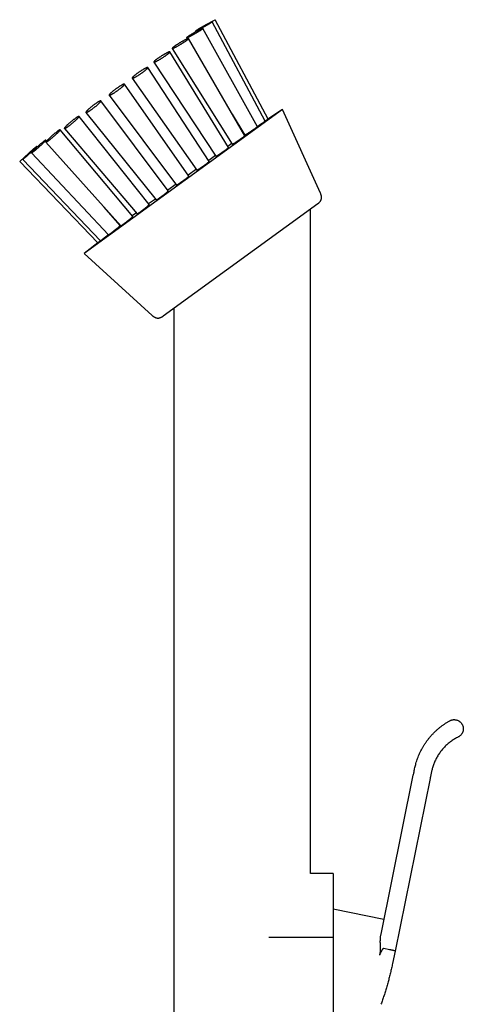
# Model space of a CAD drawing. Header units: millimetres. Extents: x 8 to 974, y 12 to 913.
# Tile 11 of 30: x 283 to 361, y 740 to 913. Entities that reach past the tile are written whole.
import ezdxf

# ---------------------------------------------------------------- set-up
doc = ezdxf.new("R2010")
doc.units = ezdxf.units.MM

msp = doc.modelspace()

# ---------------------------------------------------------------- linework, layer by layer
at = {"color": 7, "linetype": 'Continuous', "lineweight": 30}
for p, q in [((314.75, 911.59), (316.2, 912.4)), ((316.2, 912.4), (317.66, 913.21)), ((326.46, 895.42), (317.12, 912.82)), ((326.94, 895.77), (317.66, 913.21)), ((314.21, 911.2), (314.27, 911.09)), ((314.75, 911.59), (314.77, 911.56)), ((325.07, 894.42), (315.53, 911.69)), ((312.64, 910.03), (312.76, 909.84)), ((322.87, 892.83), (313, 909.9)), ((319.99, 890.76), (309.71, 907.55)), ((310.15, 908.18), (320.67, 891.36)), ((306.89, 905.76), (317.81, 889.26)), ((316.64, 888.34), (305.87, 904.83)), ((303.11, 902.95), (314.48, 886.82)), ((313.04, 885.75), (301.74, 901.9)), ((309.45, 883.16), (297.62, 898.97)), ((299.05, 899.94), (310.91, 884.2)), ((329.5, 897.44), (294.71, 872.16)), ((294.99, 896.92), (307.33, 881.58)), ((329.5, 897.44), (326.93, 895.77)), ((336.16, 882.74), (329.5, 897.44)), ((306.1, 880.75), (293.78, 896.24)), ((320.67, 896.64), (322.87, 892.96)), ((303.22, 878.68), (290.48, 893.89)), ((291.21, 894.11), (304, 879.14)), ((288.09, 891.92), (287.94, 892.09)), ((287.96, 891.7), (301.14, 877.05)), ((322.79, 893.06), (322.75, 893.03)), ((322.8, 893.07), (322.79, 893.06)), ((283.37, 888.3), (285.81, 890.57)), ((285.47, 889.85), (298.95, 875.44)), ((285.84, 890.54), (285.81, 890.57)), ((286.44, 890.86), (286.35, 890.96)), ((320.6, 891.47), (319.88, 890.95)), ((283.37, 888.3), (297.09, 874.08)), ((283.9, 888.69), (297.56, 874.43)), ((317.73, 889.39), (316.53, 888.51)), ((314.39, 886.96), (312.94, 885.91)), ((310.8, 884.35), (309.35, 883.3)), ((307.21, 881.74), (306, 880.87)), ((301.02, 877.09), (298.2, 880.32)), ((335.67, 880.91), (308.52, 861.19)), ((334.39, 763.4), (334.39, 879.98)), ((303.86, 879.31), (303.13, 878.78)), ((300.95, 877.19), (300.93, 877.18)), ((300.99, 877.22), (300.95, 877.19)), ((297.09, 874.08), (294.71, 872.16)), ((294.71, 872.16), (306.63, 861.29)), ((310.39, 862.54), (310.39, 676.1)), ((346.77, 752.72), (352.44, 780.64)), ((355.38, 780.04), (349.23, 749.77)), ((338.39, 763.4), (334.39, 763.4)), ((338.39, 763.4), (338.39, 752.12)), ((347.29, 755.3), (338.39, 757.11)), ((347.29, 755.3), (338.39, 757.11)), ((338.39, 752.12), (327.09, 752.12)), ((338.39, 752.12), (338.39, 716.64)), ((348.25, 750.01), (347.27, 750.2)), ((349.23, 749.77), (348.78, 747.58))]:
    msp.add_line(p, q, dxfattribs=at)
at = {"color": 7, "linetype": 'Continuous', "lineweight": 30, "flags": 128}
for points in [[(315.32, 911.76), (315.39, 911.8), (315.47, 911.84), (315.55, 911.88), (315.62, 911.93), (315.7, 911.97), (315.78, 912.02), (315.86, 912.06), (315.94, 912.1), (316.01, 912.15), (316.09, 912.19), (316.16, 912.23), (316.23, 912.27), (316.3, 912.31), (316.37, 912.35), (316.44, 912.39), (316.51, 912.43), (316.57, 912.47), (316.63, 912.5), (316.69, 912.54), (316.74, 912.57), (316.79, 912.6), (316.84, 912.63), (316.88, 912.66), (316.92, 912.68), (316.96, 912.71), (316.99, 912.73), (317.02, 912.75), (317.05, 912.77), (317.07, 912.78), (317.09, 912.79), (317.1, 912.81), (317.11, 912.81), (317.12, 912.82), (317.12, 912.82), (317.12, 912.83), (317.11, 912.82), (317.1, 912.82), (317.08, 912.82), (317.06, 912.81), (317.04, 912.8), (317.01, 912.79), (316.98, 912.77), (316.94, 912.75), (316.9, 912.73), (316.86, 912.71), (316.82, 912.69), (316.77, 912.67), (316.71, 912.64), (316.66, 912.61), (316.6, 912.58), (316.54, 912.55), (316.48, 912.51), (316.41, 912.48), (316.34, 912.44), (316.27, 912.4), (316.2, 912.37), (316.13, 912.33), (316.05, 912.28), (315.98, 912.24), (315.9, 912.2), (315.82, 912.16), (315.74, 912.11), (315.67, 912.07), (315.59, 912.03), (315.51, 911.98), (315.43, 911.94), (315.36, 911.9), (315.28, 911.85), (315.2, 911.81), (315.13, 911.77), (315.06, 911.73), (314.99, 911.69), (314.92, 911.65), (314.85, 911.61), (314.79, 911.57), (314.73, 911.53), (314.67, 911.5), (314.62, 911.47), (314.56, 911.43), (314.51, 911.4), (314.47, 911.38), (314.43, 911.35), (314.39, 911.32), (314.35, 911.3), (314.32, 911.28), (314.29, 911.26), (314.27, 911.25), (314.25, 911.23), (314.23, 911.22), (314.22, 911.21), (314.21, 911.2), (314.21, 911.2), (314.21, 911.2), (314.22, 911.2), (314.23, 911.2), (314.24, 911.2), (314.26, 911.21), (314.28, 911.22), (314.3, 911.23), (314.33, 911.24), (314.37, 911.26), (314.4, 911.28), (314.44, 911.3), (314.49, 911.32), (314.54, 911.34), (314.59, 911.37), (314.64, 911.4), (314.7, 911.43), (314.76, 911.46), (314.82, 911.49), (314.89, 911.52), (314.95, 911.56), (315.02, 911.6), (315.09, 911.64), (315.17, 911.68), (315.24, 911.72), (315.32, 911.76)], [(313.41, 910.37), (313.48, 910.41), (313.55, 910.45), (313.62, 910.49), (313.7, 910.53), (313.77, 910.57), (313.85, 910.61), (313.93, 910.66), (314, 910.7), (314.08, 910.74), (314.16, 910.79), (314.24, 910.83), (314.31, 910.88), (314.39, 910.92), (314.47, 910.97), (314.54, 911.01), (314.61, 911.06), (314.68, 911.1), (314.75, 911.14), (314.82, 911.18), (314.89, 911.23), (314.95, 911.27), (315.01, 911.3), (315.07, 911.34), (315.13, 911.38), (315.18, 911.41), (315.23, 911.45), (315.27, 911.48), (315.32, 911.51), (315.35, 911.53), (315.39, 911.56), (315.42, 911.58), (315.45, 911.61), (315.47, 911.62), (315.49, 911.64), (315.51, 911.66), (315.52, 911.67), (315.53, 911.68), (315.53, 911.69), (315.53, 911.69), (315.52, 911.7), (315.51, 911.7), (315.5, 911.7), (315.48, 911.69), (315.46, 911.69), (315.44, 911.68), (315.41, 911.67), (315.37, 911.65), (315.34, 911.64), (315.3, 911.62), (315.25, 911.6), (315.21, 911.58), (315.16, 911.55), (315.1, 911.53), (315.05, 911.5), (314.99, 911.47), (314.92, 911.44), (314.86, 911.41), (314.79, 911.37), (314.72, 911.33), (314.65, 911.3), (314.58, 911.26), (314.51, 911.22), (314.43, 911.18), (314.36, 911.13), (314.28, 911.09), (314.2, 911.05), (314.13, 911), (314.05, 910.96), (313.97, 910.91), (313.89, 910.87), (313.82, 910.82), (313.74, 910.78), (313.67, 910.74), (313.59, 910.69), (313.52, 910.65), (313.45, 910.6), (313.38, 910.56), (313.32, 910.52), (313.25, 910.48), (313.19, 910.44), (313.13, 910.4), (313.07, 910.37), (313.02, 910.33), (312.97, 910.3), (312.92, 910.26), (312.88, 910.23), (312.83, 910.21), (312.8, 910.18), (312.76, 910.15), (312.73, 910.13), (312.71, 910.11), (312.69, 910.09), (312.67, 910.08), (312.66, 910.06), (312.65, 910.05), (312.64, 910.04), (312.64, 910.03), (312.64, 910.03), (312.65, 910.03), (312.66, 910.03), (312.68, 910.03), (312.7, 910.03), (312.72, 910.04), (312.75, 910.05), (312.78, 910.06), (312.81, 910.08), (312.85, 910.1), (312.89, 910.11), (312.94, 910.14), (312.99, 910.16), (313.04, 910.18), (313.1, 910.21), (313.15, 910.24), (313.21, 910.27), (313.28, 910.3), (313.34, 910.34), (313.41, 910.37)], [(310.62, 908.35), (310.68, 908.37), (310.74, 908.41), (310.8, 908.44), (310.87, 908.47), (310.94, 908.51), (311.01, 908.55), (311.08, 908.59), (311.15, 908.63), (311.22, 908.67), (311.3, 908.71), (311.37, 908.75), (311.45, 908.8), (311.53, 908.84), (311.6, 908.89), (311.68, 908.94), (311.76, 908.98), (311.83, 909.03), (311.91, 909.07), (311.98, 909.12), (312.06, 909.17), (312.13, 909.21), (312.2, 909.26), (312.27, 909.3), (312.33, 909.35), (312.4, 909.39), (312.46, 909.43), (312.52, 909.47), (312.57, 909.51), (312.63, 909.55), (312.68, 909.59), (312.72, 909.62), (312.77, 909.66), (312.81, 909.69), (312.84, 909.72), (312.88, 909.75), (312.91, 909.77), (312.93, 909.8), (312.95, 909.82), (312.97, 909.84), (312.99, 909.85), (313, 909.87), (313, 909.88), (313, 909.89), (313, 909.9), (312.99, 909.9), (312.98, 909.91), (312.97, 909.91), (312.95, 909.9), (312.93, 909.9), (312.9, 909.89), (312.87, 909.88), (312.83, 909.87), (312.8, 909.85), (312.75, 909.84), (312.71, 909.82), (312.66, 909.79), (312.61, 909.77), (312.55, 909.74), (312.5, 909.72), (312.44, 909.69), (312.38, 909.65), (312.31, 909.62), (312.24, 909.59), (312.18, 909.55), (312.1, 909.51), (312.03, 909.47), (311.96, 909.43), (311.88, 909.39), (311.81, 909.34), (311.73, 909.3), (311.66, 909.25), (311.58, 909.21), (311.5, 909.16), (311.43, 909.12), (311.35, 909.07), (311.28, 909.02), (311.2, 908.98), (311.13, 908.93), (311.05, 908.88), (310.98, 908.84), (310.91, 908.79), (310.85, 908.75), (310.78, 908.71), (310.72, 908.66), (310.66, 908.62), (310.6, 908.58), (310.55, 908.54), (310.49, 908.51), (310.45, 908.47), (310.4, 908.43), (310.36, 908.4), (310.32, 908.37), (310.28, 908.34), (310.25, 908.32), (310.23, 908.29), (310.2, 908.27), (310.18, 908.25), (310.17, 908.23), (310.15, 908.21), (310.15, 908.2), (310.14, 908.19), (310.14, 908.18), (310.15, 908.17), (310.16, 908.17), (310.17, 908.17), (310.19, 908.17), (310.21, 908.17), (310.23, 908.18), (310.26, 908.19), (310.3, 908.2), (310.33, 908.22), (310.37, 908.23), (310.41, 908.25), (310.46, 908.27), (310.51, 908.29), (310.56, 908.32), (310.62, 908.35)], [(307.13, 905.81), (307.18, 905.83), (307.22, 905.85), (307.27, 905.87), (307.33, 905.9), (307.38, 905.93), (307.44, 905.96), (307.5, 905.99), (307.57, 906.02), (307.63, 906.06), (307.7, 906.1), (307.77, 906.13), (307.84, 906.17), (307.91, 906.22), (307.99, 906.26), (308.06, 906.3), (308.13, 906.35), (308.21, 906.4), (308.29, 906.44), (308.36, 906.49), (308.44, 906.54), (308.51, 906.59), (308.59, 906.64), (308.66, 906.68), (308.73, 906.73), (308.8, 906.78), (308.87, 906.83), (308.94, 906.88), (309.01, 906.92), (309.07, 906.97), (309.13, 907.02), (309.19, 907.06), (309.25, 907.1), (309.31, 907.14), (309.36, 907.18), (309.41, 907.22), (309.45, 907.26), (309.49, 907.3), (309.53, 907.33), (309.57, 907.36), (309.6, 907.39), (309.62, 907.42), (309.65, 907.45), (309.67, 907.47), (309.68, 907.49), (309.7, 907.51), (309.7, 907.52), (309.71, 907.54), (309.71, 907.55), (309.7, 907.56), (309.7, 907.56), (309.68, 907.57), (309.67, 907.57), (309.65, 907.56), (309.62, 907.56), (309.59, 907.55), (309.56, 907.54), (309.53, 907.53), (309.49, 907.52), (309.45, 907.5), (309.4, 907.48), (309.35, 907.46), (309.3, 907.43), (309.24, 907.41), (309.19, 907.38), (309.13, 907.35), (309.06, 907.31), (309, 907.28), (308.93, 907.24), (308.86, 907.2), (308.79, 907.16), (308.72, 907.12), (308.65, 907.08), (308.58, 907.04), (308.5, 906.99), (308.43, 906.95), (308.35, 906.9), (308.28, 906.85), (308.2, 906.8), (308.13, 906.76), (308.05, 906.71), (307.98, 906.66), (307.9, 906.61), (307.83, 906.56), (307.76, 906.51), (307.69, 906.47), (307.62, 906.42), (307.56, 906.37), (307.5, 906.33), (307.43, 906.28), (307.38, 906.24), (307.32, 906.2), (307.27, 906.15), (307.22, 906.11), (307.17, 906.08), (307.13, 906.04), (307.09, 906), (307.05, 905.97), (307.02, 905.94), (306.99, 905.91), (306.96, 905.89), (306.94, 905.86), (306.92, 905.84), (306.91, 905.82), (306.9, 905.8), (306.89, 905.79), (306.89, 905.78), (306.89, 905.77), (306.9, 905.76), (306.91, 905.75), (306.92, 905.75), (306.94, 905.75), (306.96, 905.76), (306.99, 905.76), (307.02, 905.77), (307.05, 905.78), (307.09, 905.79), (307.13, 905.81)], [(303.18, 902.94), (303.21, 902.95), (303.24, 902.96), (303.28, 902.97), (303.31, 902.98), (303.36, 903), (303.4, 903.02), (303.45, 903.04), (303.5, 903.07), (303.55, 903.09), (303.61, 903.12), (303.66, 903.15), (303.73, 903.19), (303.79, 903.22), (303.85, 903.26), (303.92, 903.3), (303.99, 903.34), (304.06, 903.38), (304.13, 903.42), (304.2, 903.47), (304.28, 903.52), (304.35, 903.56), (304.42, 903.61), (304.5, 903.66), (304.57, 903.71), (304.65, 903.76), (304.72, 903.81), (304.79, 903.86), (304.86, 903.91), (304.94, 903.96), (305, 904.01), (305.07, 904.07), (305.14, 904.12), (305.2, 904.16), (305.27, 904.21), (305.33, 904.26), (305.38, 904.31), (305.44, 904.35), (305.49, 904.4), (305.54, 904.44), (305.59, 904.48), (305.63, 904.52), (305.67, 904.56), (305.71, 904.59), (305.74, 904.62), (305.77, 904.66), (305.8, 904.68), (305.82, 904.71), (305.84, 904.74), (305.85, 904.76), (305.86, 904.78), (305.87, 904.79), (305.87, 904.81), (305.87, 904.82), (305.86, 904.83), (305.85, 904.84), (305.84, 904.84), (305.82, 904.84), (305.8, 904.84), (305.78, 904.83), (305.75, 904.83), (305.72, 904.82), (305.68, 904.8), (305.64, 904.79), (305.6, 904.77), (305.55, 904.75), (305.5, 904.73), (305.45, 904.7), (305.4, 904.67), (305.34, 904.64), (305.28, 904.61), (305.22, 904.58), (305.15, 904.54), (305.09, 904.5), (305.02, 904.46), (304.95, 904.42), (304.88, 904.38), (304.81, 904.33), (304.73, 904.29), (304.66, 904.24), (304.59, 904.19), (304.51, 904.14), (304.44, 904.09), (304.37, 904.04), (304.29, 903.99), (304.22, 903.94), (304.15, 903.89), (304.07, 903.84), (304, 903.79), (303.94, 903.74), (303.87, 903.69), (303.8, 903.64), (303.74, 903.59), (303.68, 903.54), (303.62, 903.5), (303.56, 903.45), (303.51, 903.4), (303.46, 903.36), (303.41, 903.32), (303.36, 903.28), (303.32, 903.24), (303.28, 903.21), (303.25, 903.17), (303.22, 903.14), (303.19, 903.11), (303.17, 903.08), (303.15, 903.05), (303.13, 903.03), (303.12, 903.01), (303.11, 902.99), (303.1, 902.98), (303.1, 902.96), (303.11, 902.95), (303.12, 902.95), (303.13, 902.94), (303.14, 902.94), (303.16, 902.94), (303.18, 902.94)], [(299.05, 899.94), (299.06, 899.93), (299.07, 899.93), (299.08, 899.92), (299.1, 899.93), (299.13, 899.93), (299.15, 899.94), (299.19, 899.95), (299.22, 899.96), (299.26, 899.97), (299.3, 899.99), (299.34, 900.01), (299.39, 900.04), (299.44, 900.06), (299.49, 900.09), (299.55, 900.12), (299.61, 900.15), (299.67, 900.19), (299.73, 900.23), (299.79, 900.26), (299.86, 900.31), (299.93, 900.35), (299.99, 900.39), (300.06, 900.44), (300.14, 900.49), (300.21, 900.54), (300.28, 900.59), (300.35, 900.64), (300.42, 900.69), (300.5, 900.74), (300.57, 900.79), (300.64, 900.85), (300.71, 900.9), (300.78, 900.95), (300.85, 901.01), (300.92, 901.06), (300.99, 901.11), (301.05, 901.16), (301.11, 901.21), (301.17, 901.26), (301.23, 901.31), (301.29, 901.36), (301.34, 901.41), (301.39, 901.45), (301.44, 901.5), (301.48, 901.54), (301.53, 901.58), (301.56, 901.62), (301.6, 901.66), (301.63, 901.69), (301.66, 901.72), (301.68, 901.75), (301.7, 901.78), (301.72, 901.81), (301.73, 901.83), (301.74, 901.85), (301.75, 901.87), (301.75, 901.88), (301.75, 901.89), (301.74, 901.9), (301.73, 901.91), (301.72, 901.91), (301.7, 901.91), (301.68, 901.91), (301.65, 901.9), (301.62, 901.89), (301.59, 901.88), (301.55, 901.87), (301.51, 901.85), (301.47, 901.83), (301.43, 901.81), (301.38, 901.79), (301.33, 901.76), (301.27, 901.73), (301.22, 901.7), (301.16, 901.66), (301.1, 901.63), (301.03, 901.59), (300.97, 901.55), (300.9, 901.51), (300.83, 901.46), (300.76, 901.42), (300.69, 901.37), (300.62, 901.32), (300.55, 901.27), (300.48, 901.22), (300.4, 901.17), (300.33, 901.12), (300.26, 901.07), (300.19, 901.02), (300.11, 900.96), (300.04, 900.91), (299.97, 900.86), (299.91, 900.8), (299.84, 900.75), (299.77, 900.7), (299.71, 900.65), (299.65, 900.59), (299.59, 900.54), (299.53, 900.5), (299.48, 900.45), (299.43, 900.4), (299.38, 900.36), (299.33, 900.31), (299.29, 900.27), (299.25, 900.23), (299.21, 900.2), (299.18, 900.16), (299.15, 900.13), (299.12, 900.1), (299.1, 900.07), (299.08, 900.04), (299.06, 900.02), (299.05, 900), (299.05, 899.98), (299.04, 899.96), (299.04, 899.95), (299.05, 899.94)], [(295, 897), (294.99, 896.98), (294.99, 896.96), (294.98, 896.94), (294.98, 896.93), (294.99, 896.92), (295, 896.92), (295.01, 896.91), (295.03, 896.91), (295.05, 896.91), (295.07, 896.92), (295.1, 896.93), (295.13, 896.94), (295.16, 896.95), (295.2, 896.97), (295.24, 896.99), (295.28, 897.01), (295.33, 897.04), (295.38, 897.06), (295.43, 897.1), (295.48, 897.13), (295.54, 897.16), (295.6, 897.2), (295.66, 897.24), (295.72, 897.28), (295.79, 897.33), (295.86, 897.37), (295.92, 897.42), (295.99, 897.47), (296.06, 897.52), (296.13, 897.57), (296.2, 897.62), (296.27, 897.67), (296.34, 897.73), (296.41, 897.78), (296.48, 897.84), (296.55, 897.89), (296.62, 897.95), (296.69, 898), (296.76, 898.06), (296.83, 898.11), (296.89, 898.17), (296.95, 898.22), (297.01, 898.27), (297.07, 898.33), (297.13, 898.38), (297.18, 898.43), (297.24, 898.48), (297.28, 898.52), (297.33, 898.57), (297.37, 898.61), (297.41, 898.65), (297.45, 898.69), (297.48, 898.73), (297.52, 898.76), (297.54, 898.8), (297.56, 898.83), (297.58, 898.85), (297.6, 898.88), (297.61, 898.9), (297.62, 898.92), (297.63, 898.94), (297.63, 898.95), (297.62, 898.96), (297.62, 898.97), (297.61, 898.98), (297.59, 898.98), (297.57, 898.98), (297.55, 898.97), (297.53, 898.97), (297.5, 898.96), (297.47, 898.94), (297.43, 898.93), (297.39, 898.91), (297.35, 898.89), (297.3, 898.87), (297.26, 898.84), (297.21, 898.81), (297.15, 898.78), (297.1, 898.74), (297.04, 898.71), (296.98, 898.67), (296.92, 898.63), (296.85, 898.59), (296.79, 898.54), (296.72, 898.5), (296.65, 898.45), (296.58, 898.4), (296.51, 898.35), (296.44, 898.3), (296.37, 898.24), (296.3, 898.19), (296.23, 898.14), (296.16, 898.08), (296.09, 898.03), (296.02, 897.97), (295.95, 897.91), (295.88, 897.86), (295.82, 897.8), (295.75, 897.75), (295.69, 897.7), (295.63, 897.64), (295.57, 897.59), (295.51, 897.54), (295.45, 897.49), (295.4, 897.44), (295.35, 897.39), (295.3, 897.34), (295.26, 897.3), (295.22, 897.26), (295.18, 897.22), (295.14, 897.18), (295.11, 897.14), (295.08, 897.11), (295.06, 897.08), (295.03, 897.05), (295.02, 897.02), (295, 897)], [(291.32, 894.33), (291.3, 894.29), (291.27, 894.26), (291.25, 894.23), (291.23, 894.21), (291.22, 894.18), (291.21, 894.16), (291.2, 894.15), (291.2, 894.13), (291.2, 894.12), (291.21, 894.11), (291.22, 894.11), (291.23, 894.11), (291.24, 894.11), (291.26, 894.11), (291.29, 894.12), (291.31, 894.13), (291.34, 894.14), (291.38, 894.16), (291.41, 894.18), (291.45, 894.2), (291.5, 894.22), (291.54, 894.25), (291.59, 894.28), (291.64, 894.31), (291.69, 894.35), (291.75, 894.39), (291.81, 894.43), (291.87, 894.47), (291.93, 894.51), (291.99, 894.56), (292.05, 894.61), (292.12, 894.66), (292.19, 894.71), (292.26, 894.76), (292.32, 894.81), (292.39, 894.87), (292.46, 894.92), (292.53, 894.98), (292.6, 895.04), (292.67, 895.09), (292.74, 895.15), (292.81, 895.21), (292.87, 895.26), (292.94, 895.32), (293, 895.38), (293.06, 895.43), (293.13, 895.49), (293.19, 895.54), (293.24, 895.6), (293.3, 895.65), (293.35, 895.7), (293.4, 895.75), (293.45, 895.8), (293.49, 895.84), (293.54, 895.89), (293.58, 895.93), (293.61, 895.97), (293.65, 896.01), (293.67, 896.04), (293.7, 896.07), (293.72, 896.1), (293.74, 896.13), (293.76, 896.15), (293.77, 896.18), (293.78, 896.19), (293.78, 896.21), (293.78, 896.22), (293.78, 896.23), (293.77, 896.24), (293.76, 896.24), (293.75, 896.24), (293.73, 896.24), (293.71, 896.24), (293.69, 896.23), (293.66, 896.22), (293.63, 896.2), (293.59, 896.18), (293.55, 896.16), (293.51, 896.14), (293.47, 896.11), (293.42, 896.08), (293.37, 896.05), (293.32, 896.02), (293.26, 895.98), (293.21, 895.94), (293.15, 895.9), (293.09, 895.86), (293.03, 895.81), (292.96, 895.77), (292.9, 895.72), (292.83, 895.67), (292.76, 895.62), (292.7, 895.56), (292.63, 895.51), (292.56, 895.45), (292.49, 895.4), (292.42, 895.34), (292.35, 895.29), (292.28, 895.23), (292.21, 895.17), (292.15, 895.11), (292.08, 895.06), (292.02, 895), (291.95, 894.94), (291.89, 894.89), (291.83, 894.83), (291.77, 894.78), (291.71, 894.73), (291.66, 894.67), (291.61, 894.62), (291.56, 894.58), (291.51, 894.53), (291.47, 894.48), (291.43, 894.44), (291.39, 894.4), (291.36, 894.36), (291.32, 894.33)], [(288.27, 892.1), (288.22, 892.06), (288.18, 892.02), (288.15, 891.98), (288.11, 891.94), (288.08, 891.9), (288.05, 891.87), (288.03, 891.84), (288.01, 891.81), (287.99, 891.79), (287.98, 891.77), (287.97, 891.75), (287.96, 891.73), (287.96, 891.72), (287.96, 891.71), (287.96, 891.7), (287.97, 891.7), (287.98, 891.7), (288, 891.7), (288.02, 891.71), (288.04, 891.72), (288.06, 891.73), (288.09, 891.75), (288.12, 891.76), (288.16, 891.79), (288.2, 891.81), (288.24, 891.84), (288.28, 891.87), (288.33, 891.9), (288.38, 891.94), (288.43, 891.97), (288.49, 892.01), (288.54, 892.06), (288.6, 892.1), (288.66, 892.15), (288.72, 892.2), (288.78, 892.25), (288.85, 892.3), (288.91, 892.35), (288.98, 892.41), (289.05, 892.46), (289.11, 892.52), (289.18, 892.57), (289.25, 892.63), (289.32, 892.69), (289.38, 892.75), (289.45, 892.81), (289.52, 892.87), (289.58, 892.93), (289.65, 892.98), (289.71, 893.04), (289.77, 893.1), (289.83, 893.16), (289.89, 893.21), (289.95, 893.27), (290, 893.32), (290.05, 893.37), (290.1, 893.42), (290.15, 893.47), (290.19, 893.51), (290.24, 893.56), (290.27, 893.6), (290.31, 893.64), (290.34, 893.67), (290.37, 893.71), (290.4, 893.74), (290.42, 893.77), (290.44, 893.79), (290.45, 893.82), (290.47, 893.84), (290.47, 893.85), (290.48, 893.87), (290.48, 893.88), (290.48, 893.89), (290.47, 893.89), (290.46, 893.89), (290.45, 893.89), (290.43, 893.89), (290.41, 893.88), (290.39, 893.87), (290.36, 893.86), (290.33, 893.84), (290.3, 893.82), (290.26, 893.8), (290.22, 893.77), (290.18, 893.74), (290.13, 893.71), (290.08, 893.68), (290.03, 893.64), (289.98, 893.6), (289.92, 893.56), (289.87, 893.52), (289.81, 893.47), (289.75, 893.42), (289.69, 893.37), (289.62, 893.32), (289.56, 893.27), (289.49, 893.22), (289.42, 893.16), (289.36, 893.1), (289.29, 893.05), (289.22, 892.99), (289.15, 892.93), (289.09, 892.87), (289.02, 892.81), (288.95, 892.75), (288.89, 892.7), (288.82, 892.64), (288.76, 892.58), (288.7, 892.52), (288.64, 892.46), (288.58, 892.41), (288.52, 892.35), (288.46, 892.3), (288.41, 892.25), (288.36, 892.2), (288.31, 892.15), (288.27, 892.1)], [(286.03, 890.48), (285.98, 890.43), (285.93, 890.38), (285.87, 890.33), (285.83, 890.28), (285.78, 890.23), (285.74, 890.19), (285.7, 890.15), (285.66, 890.11), (285.63, 890.07), (285.6, 890.04), (285.57, 890), (285.54, 889.98), (285.52, 889.95), (285.5, 889.93), (285.49, 889.91), (285.48, 889.89), (285.47, 889.88), (285.47, 889.86), (285.47, 889.86), (285.47, 889.85), (285.48, 889.85), (285.49, 889.85), (285.5, 889.86), (285.52, 889.87), (285.54, 889.88), (285.57, 889.9), (285.59, 889.91), (285.62, 889.93), (285.66, 889.96), (285.7, 889.99), (285.74, 890.02), (285.78, 890.05), (285.82, 890.08), (285.87, 890.12), (285.92, 890.16), (285.97, 890.2), (286.03, 890.25), (286.09, 890.3), (286.14, 890.34), (286.2, 890.4), (286.27, 890.45), (286.33, 890.5), (286.39, 890.56), (286.46, 890.61), (286.52, 890.67), (286.59, 890.73), (286.65, 890.79), (286.72, 890.85), (286.79, 890.91), (286.85, 890.97), (286.92, 891.03), (286.98, 891.09), (287.05, 891.15), (287.11, 891.21), (287.17, 891.26), (287.24, 891.32), (287.3, 891.38), (287.35, 891.43), (287.41, 891.49), (287.46, 891.54), (287.51, 891.59), (287.56, 891.64), (287.61, 891.69), (287.65, 891.73), (287.7, 891.78), (287.73, 891.82), (287.77, 891.85), (287.8, 891.89), (287.83, 891.92), (287.86, 891.95), (287.88, 891.98), (287.9, 892.01), (287.92, 892.03), (287.93, 892.05), (287.94, 892.06), (287.94, 892.07), (287.95, 892.08), (287.94, 892.09), (287.94, 892.09), (287.93, 892.09), (287.92, 892.09), (287.9, 892.08), (287.88, 892.07), (287.86, 892.06), (287.83, 892.04), (287.81, 892.02), (287.77, 892), (287.74, 891.97), (287.7, 891.94), (287.66, 891.91), (287.61, 891.88), (287.57, 891.84), (287.52, 891.8), (287.47, 891.76), (287.41, 891.72), (287.36, 891.67), (287.3, 891.62), (287.24, 891.57), (287.18, 891.52), (287.12, 891.47), (287.05, 891.41), (286.99, 891.36), (286.92, 891.3), (286.86, 891.24), (286.79, 891.18), (286.73, 891.13), (286.66, 891.07), (286.59, 891.01), (286.53, 890.95), (286.46, 890.89), (286.4, 890.83), (286.33, 890.77), (286.27, 890.71), (286.21, 890.65), (286.15, 890.59), (286.09, 890.54), (286.03, 890.48)], [(284.78, 889.57), (284.72, 889.51), (284.66, 889.45), (284.6, 889.4), (284.54, 889.34), (284.48, 889.29), (284.43, 889.23), (284.37, 889.18), (284.32, 889.13), (284.27, 889.09), (284.23, 889.04), (284.18, 889), (284.14, 888.96), (284.11, 888.92), (284.07, 888.89), (284.04, 888.85), (284.01, 888.82), (283.99, 888.8), (283.96, 888.77), (283.95, 888.75), (283.93, 888.73), (283.92, 888.72), (283.91, 888.71), (283.91, 888.7), (283.9, 888.69), (283.91, 888.69), (283.91, 888.69), (283.92, 888.7), (283.93, 888.71), (283.95, 888.72), (283.97, 888.73), (283.99, 888.75), (284.02, 888.77), (284.05, 888.79), (284.08, 888.82), (284.12, 888.85), (284.15, 888.88), (284.2, 888.92), (284.24, 888.96), (284.29, 889), (284.34, 889.04), (284.39, 889.08), (284.44, 889.13), (284.49, 889.18), (284.55, 889.23), (284.61, 889.28), (284.67, 889.34), (284.73, 889.39), (284.8, 889.45), (284.86, 889.51), (284.92, 889.57), (284.99, 889.62), (285.05, 889.68), (285.12, 889.75), (285.19, 889.81), (285.25, 889.87), (285.32, 889.93), (285.38, 889.99), (285.45, 890.05), (285.51, 890.11), (285.57, 890.17), (285.63, 890.22), (285.69, 890.28), (285.75, 890.33), (285.8, 890.39), (285.86, 890.44), (285.91, 890.49), (285.96, 890.54), (286.01, 890.58), (286.05, 890.63), (286.09, 890.67), (286.13, 890.71), (286.17, 890.75), (286.2, 890.78), (286.23, 890.81), (286.26, 890.84), (286.28, 890.86), (286.3, 890.89), (286.32, 890.91), (286.33, 890.92), (286.34, 890.94), (286.35, 890.95), (286.35, 890.95), (286.35, 890.96), (286.35, 890.96), (286.34, 890.95), (286.33, 890.95), (286.31, 890.94), (286.3, 890.92), (286.27, 890.91), (286.25, 890.89), (286.22, 890.87), (286.19, 890.84), (286.16, 890.81), (286.12, 890.78), (286.08, 890.75), (286.04, 890.71), (285.99, 890.67), (285.95, 890.63), (285.9, 890.59), (285.84, 890.54), (285.79, 890.49), (285.73, 890.44), (285.67, 890.39), (285.61, 890.34), (285.55, 890.28), (285.49, 890.23), (285.43, 890.17), (285.36, 890.11), (285.3, 890.05), (285.23, 889.99), (285.17, 889.93), (285.1, 889.87), (285.04, 889.81), (284.97, 889.75), (284.91, 889.69), (284.84, 889.63), (284.78, 889.57)]]:
    msp.add_lwpolyline(points, dxfattribs=at)
at = {"color": 7, "linetype": 'Continuous', "lineweight": 30}
for points, knots in [([(325.05, 894.48), (325.07, 894.49), (325.12, 894.52), (325.2, 894.58), (325.29, 894.64), (325.39, 894.7), (325.48, 894.76), (325.57, 894.82), (325.66, 894.88), (325.75, 894.94), (325.84, 895), (325.92, 895.05), (326, 895.1), (326.07, 895.15), (326.14, 895.2), (326.21, 895.24), (326.26, 895.28), (326.31, 895.32), (326.36, 895.35), (326.39, 895.37), (326.42, 895.39), (326.44, 895.41), (326.46, 895.42), (326.46, 895.42), (326.46, 895.42), (326.46, 895.42)], [0, 0, 0, 0, 0.032836, 0.077645, 0.122454, 0.168565, 0.214675, 0.25949, 0.304304, 0.350425, 0.396545, 0.441289, 0.486033, 0.532083, 0.578133, 0.622759, 0.667384, 0.713313, 0.759242, 0.803758, 0.848274, 0.894086, 0.939899, 0.984366, 1, 1, 1, 1]), ([(326.45, 895.45), (326.45, 895.45), (326.48, 895.47), (326.54, 895.5), (326.6, 895.55), (326.67, 895.59), (326.73, 895.63), (326.78, 895.66), (326.82, 895.69), (326.86, 895.72), (326.89, 895.74), (326.91, 895.75), (326.93, 895.76), (326.94, 895.77), (326.93, 895.77), (326.93, 895.77)], [0, 0, 0, 0, 0.012304, 0.097907, 0.184111, 0.271247, 0.35966, 0.445054, 0.531048, 0.617972, 0.70617, 0.791338, 0.877104, 0.963795, 1, 1, 1, 1]), ([(322.87, 892.96), (322.87, 892.96), (322.87, 892.96), (322.88, 892.96), (322.89, 892.97), (322.91, 892.98), (322.94, 893), (322.98, 893.02), (323.02, 893.05), (323.08, 893.08), (323.13, 893.11), (323.2, 893.15), (323.27, 893.2), (323.34, 893.24), (323.42, 893.29), (323.5, 893.35), (323.59, 893.4), (323.68, 893.46), (323.77, 893.52), (323.86, 893.58), (323.95, 893.64), (324.05, 893.7), (324.14, 893.76), (324.23, 893.83), (324.32, 893.89), (324.41, 893.95), (324.49, 894), (324.57, 894.06), (324.65, 894.11), (324.72, 894.16), (324.78, 894.21), (324.84, 894.25), (324.9, 894.29), (324.95, 894.32), (324.99, 894.35), (325.02, 894.37), (325.04, 894.39), (325.06, 894.41), (325.07, 894.42), (325.08, 894.42), (325.07, 894.42), (325.07, 894.42)], [0, 0, 0, 0, 0.00666, 0.033058, 0.059456, 0.086618, 0.113781, 0.140231, 0.166681, 0.193895, 0.22111, 0.247623, 0.274136, 0.301416, 0.328696, 0.355256, 0.381817, 0.409149, 0.43648, 0.46305, 0.48962, 0.516965, 0.544309, 0.570843, 0.597376, 0.624685, 0.651994, 0.67846, 0.704926, 0.732165, 0.759404, 0.785802, 0.812201, 0.839368, 0.866536, 0.892899, 0.919262, 0.946391, 0.973519, 0.999897, 1, 1, 1, 1]), ([(320.67, 891.36), (320.68, 891.36), (320.68, 891.35), (320.69, 891.36), (320.71, 891.36), (320.73, 891.38), (320.77, 891.4), (320.81, 891.42), (320.86, 891.45), (320.91, 891.48), (320.97, 891.52), (321.04, 891.56), (321.11, 891.6), (321.19, 891.65), (321.27, 891.7), (321.35, 891.76), (321.44, 891.82), (321.53, 891.87), (321.62, 891.93), (321.71, 892), (321.8, 892.06), (321.9, 892.12), (321.99, 892.18), (322.08, 892.25), (322.17, 892.31), (322.25, 892.37), (322.33, 892.42), (322.41, 892.48), (322.48, 892.53), (322.55, 892.58), (322.61, 892.62), (322.67, 892.67), (322.72, 892.7), (322.76, 892.74), (322.8, 892.77), (322.83, 892.79), (322.85, 892.81), (322.86, 892.82), (322.87, 892.83), (322.87, 892.83), (322.87, 892.83)], [0, 0, 0, 0, 0.01814, 0.045322, 0.072505, 0.098982, 0.125459, 0.152702, 0.179945, 0.206482, 0.23302, 0.260326, 0.287632, 0.314205, 0.340777, 0.368122, 0.395466, 0.42203, 0.448594, 0.475933, 0.503271, 0.529783, 0.556296, 0.583583, 0.610869, 0.63731, 0.66375, 0.690962, 0.718174, 0.744556, 0.770938, 0.798087, 0.825236, 0.851602, 0.877968, 0.905097, 0.932227, 0.958626, 0.985025, 1, 1, 1, 1]), ([(317.81, 889.26), (317.81, 889.26), (317.81, 889.26), (317.82, 889.26), (317.84, 889.26), (317.86, 889.27), (317.89, 889.29), (317.93, 889.31), (317.97, 889.33), (318.02, 889.36), (318.08, 889.4), (318.14, 889.44), (318.21, 889.48), (318.29, 889.53), (318.36, 889.58), (318.45, 889.63), (318.53, 889.69), (318.62, 889.75), (318.71, 889.81), (318.8, 889.87), (318.89, 889.93), (318.98, 890), (319.07, 890.06), (319.16, 890.12), (319.25, 890.19), (319.34, 890.25), (319.42, 890.31), (319.5, 890.36), (319.57, 890.42), (319.64, 890.47), (319.71, 890.52), (319.77, 890.56), (319.82, 890.6), (319.87, 890.64), (319.9, 890.67), (319.94, 890.7), (319.96, 890.72), (319.98, 890.74), (319.99, 890.75), (319.99, 890.76), (319.99, 890.76), (319.99, 890.76)], [0, 0, 0, 0, 0.003708, 0.030915, 0.057419, 0.083923, 0.111194, 0.138465, 0.165022, 0.19158, 0.218908, 0.246235, 0.272812, 0.299389, 0.326739, 0.35409, 0.38064, 0.40719, 0.434515, 0.46184, 0.488327, 0.514814, 0.542074, 0.569335, 0.595751, 0.622167, 0.649353, 0.676539, 0.702911, 0.729282, 0.75642, 0.783558, 0.809933, 0.836308, 0.863446, 0.890585, 0.91701, 0.943435, 0.970623, 0.997811, 1, 1, 1, 1]), ([(314.48, 886.82), (314.48, 886.82), (314.49, 886.82), (314.5, 886.82), (314.51, 886.82), (314.54, 886.84), (314.57, 886.85), (314.61, 886.88), (314.66, 886.9), (314.71, 886.93), (314.77, 886.97), (314.84, 887.01), (314.91, 887.06), (314.98, 887.11), (315.06, 887.16), (315.14, 887.22), (315.23, 887.27), (315.31, 887.33), (315.4, 887.4), (315.5, 887.46), (315.59, 887.52), (315.68, 887.59), (315.77, 887.65), (315.86, 887.72), (315.94, 887.78), (316.02, 887.84), (316.11, 887.9), (316.18, 887.96), (316.25, 888.01), (316.32, 888.06), (316.38, 888.11), (316.44, 888.16), (316.49, 888.2), (316.53, 888.23), (316.57, 888.26), (316.6, 888.29), (316.62, 888.31), (316.63, 888.33), (316.64, 888.34), (316.64, 888.34), (316.64, 888.34)], [0, 0, 0, 0, 0.012336, 0.039599, 0.066152, 0.092704, 0.120027, 0.147349, 0.173927, 0.200505, 0.227856, 0.255207, 0.281764, 0.308322, 0.335654, 0.362987, 0.389485, 0.415982, 0.443254, 0.470526, 0.496952, 0.523378, 0.550575, 0.577772, 0.604148, 0.630524, 0.657667, 0.68481, 0.711183, 0.737555, 0.764691, 0.791828, 0.818245, 0.844661, 0.871842, 0.899022, 0.925509, 0.951996, 0.97925, 1, 1, 1, 1]), ([(310.91, 884.2), (310.91, 884.2), (310.91, 884.2), (310.92, 884.2), (310.94, 884.21), (310.97, 884.22), (311, 884.24), (311.04, 884.26), (311.09, 884.29), (311.14, 884.32), (311.2, 884.36), (311.26, 884.4), (311.33, 884.45), (311.41, 884.5), (311.49, 884.55), (311.57, 884.61), (311.65, 884.67), (311.74, 884.73), (311.83, 884.79), (311.92, 884.85), (312.01, 884.92), (312.1, 884.99), (312.19, 885.05), (312.27, 885.12), (312.36, 885.18), (312.44, 885.24), (312.52, 885.3), (312.6, 885.36), (312.67, 885.42), (312.73, 885.47), (312.79, 885.52), (312.85, 885.56), (312.9, 885.6), (312.94, 885.64), (312.98, 885.67), (313.01, 885.7), (313.03, 885.72), (313.04, 885.74), (313.05, 885.75), (313.04, 885.75), (313.04, 885.75)], [0, 0, 0, 0, 0.013675, 0.040239, 0.067575, 0.09491, 0.121487, 0.148064, 0.175415, 0.202766, 0.22931, 0.255853, 0.283172, 0.31049, 0.336967, 0.363444, 0.390694, 0.417945, 0.444353, 0.470761, 0.497938, 0.525116, 0.551486, 0.577856, 0.604992, 0.632127, 0.658509, 0.684891, 0.712035, 0.73918, 0.765617, 0.792053, 0.819254, 0.846454, 0.872963, 0.899471, 0.926746, 0.954022, 0.980585, 1, 1, 1, 1]), ([(307.33, 881.58), (307.34, 881.58), (307.34, 881.58), (307.35, 881.58), (307.37, 881.59), (307.4, 881.61), (307.43, 881.63), (307.47, 881.65), (307.52, 881.68), (307.58, 881.72), (307.64, 881.76), (307.7, 881.8), (307.77, 881.85), (307.85, 881.9), (307.93, 881.96), (308.01, 882.01), (308.09, 882.08), (308.18, 882.14), (308.27, 882.2), (308.36, 882.27), (308.44, 882.33), (308.53, 882.4), (308.62, 882.47), (308.71, 882.53), (308.79, 882.6), (308.87, 882.66), (308.95, 882.72), (309.02, 882.78), (309.09, 882.84), (309.16, 882.89), (309.22, 882.94), (309.27, 882.98), (309.32, 883.02), (309.36, 883.06), (309.39, 883.09), (309.42, 883.12), (309.44, 883.14), (309.45, 883.15), (309.45, 883.16), (309.45, 883.16), (309.45, 883.16)], [0, 0, 0, 0, 0.020409, 0.047755, 0.074325, 0.100895, 0.12824, 0.155585, 0.182108, 0.20863, 0.235928, 0.263225, 0.289677, 0.316128, 0.343352, 0.370575, 0.396965, 0.423355, 0.450513, 0.477671, 0.504039, 0.530407, 0.557539, 0.584672, 0.611068, 0.637464, 0.664623, 0.691783, 0.718243, 0.744704, 0.771929, 0.799154, 0.825685, 0.852215, 0.879514, 0.906812, 0.933385, 0.959959, 0.987304, 1, 1, 1, 1]), ([(335.67, 880.91), (335.69, 880.92), (335.71, 880.94), (335.75, 880.97), (335.78, 880.99), (335.8, 881.01), (335.82, 881.02), (335.84, 881.04), (335.87, 881.07), (335.92, 881.12), (335.99, 881.19), (336.06, 881.27), (336.13, 881.38), (336.18, 881.46), (336.22, 881.53), (336.24, 881.59), (336.27, 881.65), (336.29, 881.73), (336.31, 881.81), (336.32, 881.9), (336.33, 881.98), (336.33, 882.07), (336.32, 882.16), (336.31, 882.26), (336.29, 882.37), (336.25, 882.49), (336.21, 882.61), (336.18, 882.7), (336.16, 882.74)], [0, 0, 0, 0, 0.027596, 0.048734, 0.063691, 0.076101, 0.088927, 0.102156, 0.115778, 0.15452, 0.194499, 0.256809, 0.316984, 0.374391, 0.402243, 0.430569, 0.462891, 0.499563, 0.540718, 0.586619, 0.624413, 0.665364, 0.709788, 0.758073, 0.810676, 0.868124, 0.931013, 1, 1, 1, 1]), ([(304, 879.14), (304, 879.14), (304, 879.14), (304.02, 879.14), (304.03, 879.15), (304.06, 879.17), (304.09, 879.18), (304.13, 879.21), (304.18, 879.24), (304.23, 879.27), (304.29, 879.31), (304.35, 879.36), (304.42, 879.41), (304.49, 879.46), (304.57, 879.52), (304.65, 879.57), (304.73, 879.64), (304.82, 879.7), (304.9, 879.76), (304.99, 879.83), (305.08, 879.9), (305.17, 879.97), (305.26, 880.03), (305.34, 880.1), (305.43, 880.17), (305.51, 880.23), (305.59, 880.29), (305.66, 880.35), (305.73, 880.41), (305.79, 880.46), (305.86, 880.51), (305.91, 880.56), (305.96, 880.6), (306, 880.64), (306.03, 880.67), (306.06, 880.7), (306.08, 880.72), (306.1, 880.74), (306.1, 880.75), (306.1, 880.75), (306.1, 880.75)], [0, 0, 0, 0, 0.014685, 0.042126, 0.068572, 0.095493, 0.122415, 0.149829, 0.176207, 0.20306, 0.229912, 0.257256, 0.283568, 0.310351, 0.337134, 0.364406, 0.390682, 0.417429, 0.444175, 0.471407, 0.497699, 0.524459, 0.55122, 0.578464, 0.604813, 0.631631, 0.658448, 0.685751, 0.712171, 0.739062, 0.765953, 0.793332, 0.819804, 0.84675, 0.873696, 0.901131, 0.927614, 0.954281, 0.981529, 1, 1, 1, 1]), ([(301.14, 877.05), (301.14, 877.05), (301.14, 877.05), (301.15, 877.05), (301.17, 877.06), (301.19, 877.07), (301.22, 877.09), (301.26, 877.12), (301.3, 877.15), (301.35, 877.18), (301.41, 877.22), (301.47, 877.27), (301.54, 877.31), (301.61, 877.37), (301.69, 877.42), (301.76, 877.48), (301.85, 877.54), (301.93, 877.61), (302.02, 877.67), (302.1, 877.74), (302.19, 877.81), (302.28, 877.88), (302.37, 877.95), (302.45, 878.02), (302.54, 878.08), (302.62, 878.15), (302.7, 878.21), (302.77, 878.27), (302.84, 878.33), (302.91, 878.38), (302.97, 878.43), (303.02, 878.48), (303.07, 878.52), (303.11, 878.56), (303.15, 878.6), (303.18, 878.62), (303.2, 878.65), (303.22, 878.66), (303.22, 878.67), (303.22, 878.68), (303.22, 878.68)], [0, 0, 0, 0, 0.010519, 0.037422, 0.064817, 0.091194, 0.118046, 0.144898, 0.172241, 0.198551, 0.225333, 0.252115, 0.279385, 0.30566, 0.332405, 0.35915, 0.38638, 0.412669, 0.439427, 0.466185, 0.493427, 0.519773, 0.546588, 0.573403, 0.600702, 0.62712, 0.654008, 0.680896, 0.708271, 0.734741, 0.761395, 0.788628, 0.816061, 0.842542, 0.869207, 0.896454, 0.923901, 0.95035, 0.977273, 1, 1, 1, 1]), ([(298.95, 875.44), (298.95, 875.44), (298.95, 875.44), (298.96, 875.45), (298.98, 875.46), (299, 875.47), (299.04, 875.5), (299.08, 875.53), (299.12, 875.56), (299.17, 875.6), (299.23, 875.64), (299.3, 875.69), (299.36, 875.74), (299.44, 875.79), (299.51, 875.85), (299.59, 875.91), (299.67, 875.98), (299.76, 876.04), (299.84, 876.11), (299.93, 876.18), (300.02, 876.25), (300.1, 876.32), (300.19, 876.39), (300.28, 876.46), (300.36, 876.52), (300.44, 876.59), (300.52, 876.65), (300.59, 876.71), (300.66, 876.77), (300.72, 876.82), (300.78, 876.87), (300.83, 876.92), (300.88, 876.96), (300.92, 876.99), (300.95, 877.02), (300.98, 877.05), (301, 877.07), (301.01, 877.08), (301.02, 877.09), (301.01, 877.09), (301.01, 877.09)], [0, 0, 0, 0, 0.021744, 0.048583, 0.075913, 0.102227, 0.129014, 0.1558, 0.183076, 0.20935, 0.236094, 0.262837, 0.290068, 0.31635, 0.3431, 0.369851, 0.397086, 0.423421, 0.450224, 0.477027, 0.504316, 0.530722, 0.557598, 0.584475, 0.611838, 0.638301, 0.665237, 0.692172, 0.719597, 0.746077, 0.772741, 0.799985, 0.827431, 0.853882, 0.880809, 0.907735, 0.935154, 0.961548, 0.988416, 1, 1, 1, 1]), ([(297.09, 874.08), (297.09, 874.08), (297.09, 874.08), (297.1, 874.09), (297.11, 874.1), (297.13, 874.11), (297.15, 874.13), (297.19, 874.16), (297.22, 874.19), (297.27, 874.23), (297.32, 874.27), (297.38, 874.31), (297.44, 874.36), (297.5, 874.41), (297.53, 874.44), (297.55, 874.45)], [0, 0, 0, 0, 0.005427, 0.093265, 0.178324, 0.264133, 0.350553, 0.438388, 0.523485, 0.60933, 0.695784, 0.783649, 0.868926, 0.954953, 1, 1, 1, 1]), ([(297.56, 874.43), (297.56, 874.43), (297.56, 874.43), (297.57, 874.43), (297.58, 874.44), (297.6, 874.45), (297.63, 874.47), (297.66, 874.5), (297.7, 874.53), (297.75, 874.56), (297.8, 874.6), (297.86, 874.65), (297.92, 874.7), (297.99, 874.75), (298.06, 874.81), (298.14, 874.87), (298.22, 874.93), (298.3, 875), (298.38, 875.06), (298.47, 875.13), (298.56, 875.2), (298.64, 875.27), (298.73, 875.34), (298.82, 875.41), (298.87, 875.46), (298.9, 875.48), (298.91, 875.48)], [0, 0, 0, 0, 0.001595, 0.046803, 0.092836, 0.137179, 0.182316, 0.227453, 0.273412, 0.317732, 0.362843, 0.407954, 0.453884, 0.498264, 0.543435, 0.588606, 0.634595, 0.679089, 0.724376, 0.769663, 0.815769, 0.860376, 0.905779, 0.951183, 0.99741, 1, 1, 1, 1]), ([(306.63, 861.29), (306.67, 861.26), (306.73, 861.21), (306.82, 861.13), (306.92, 861.07), (307.01, 861.01), (307.11, 860.97), (307.2, 860.93), (307.29, 860.9), (307.37, 860.88), (307.45, 860.86), (307.51, 860.85), (307.58, 860.85), (307.65, 860.85), (307.73, 860.85), (307.82, 860.87), (307.93, 860.89), (308.04, 860.92), (308.14, 860.96), (308.24, 861.01), (308.31, 861.05), (308.36, 861.08), (308.39, 861.09), (308.43, 861.12), (308.47, 861.15), (308.51, 861.17), (308.52, 861.19)], [0, 0, 0, 0, 0.063253, 0.120812, 0.173245, 0.221056, 0.278364, 0.329115, 0.373994, 0.413515, 0.448038, 0.47916, 0.510703, 0.542972, 0.576081, 0.627588, 0.681688, 0.735241, 0.786179, 0.839929, 0.889815, 0.904621, 0.919741, 0.940068, 0.966706, 1, 1, 1, 1]), ([(352.67, 781.76), (352.7, 781.89), (352.75, 782.14), (352.85, 782.52), (352.92, 782.77), (352.96, 782.9)], [0, 0, 0, 0, 0.333002, 0.666323, 1, 1, 1, 1]), ([(355.86, 782.1), (355.82, 782), (355.76, 781.79), (355.68, 781.48), (355.63, 781.27), (355.61, 781.16)], [0, 0, 0, 0, 0.333764, 0.667079, 1, 1, 1, 1]), ([(346.51, 749.03), (346.53, 749.08), (346.56, 749.17), (346.6, 749.3), (346.63, 749.43), (346.65, 749.56), (346.67, 749.68), (346.68, 749.77), (346.68, 749.83), (346.69, 749.86), (346.69, 749.9), (346.69, 749.93), (346.69, 749.97), (346.69, 750.01), (346.69, 750.06), (346.69, 750.13), (346.69, 750.2), (346.69, 750.28), (346.68, 750.37), (346.68, 750.46), (346.68, 750.54), (346.67, 750.61), (346.67, 750.68), (346.67, 750.75), (346.66, 750.82), (346.66, 750.89), (346.66, 750.99), (346.65, 751.12), (346.65, 751.28), (346.65, 751.43), (346.65, 751.57), (346.65, 751.71), (346.66, 751.85), (346.67, 752.02), (346.69, 752.24), (346.72, 752.48), (346.75, 752.64), (346.77, 752.72)], [0, 0, 0, 0, 0.037008, 0.072473, 0.10648, 0.139021, 0.168328, 0.199186, 0.207531, 0.215987, 0.224555, 0.233235, 0.242028, 0.250935, 0.266277, 0.283372, 0.302223, 0.322832, 0.345199, 0.369326, 0.390568, 0.408826, 0.427184, 0.446217, 0.46472, 0.482696, 0.500144, 0.543696, 0.585894, 0.626746, 0.666262, 0.704451, 0.741325, 0.78074, 0.854492, 0.927543, 1, 1, 1, 1]), ([(347.27, 750.2), (347.26, 750.21), (347.24, 750.21), (347.2, 750.2), (347.15, 750.18), (347.11, 750.15), (347.05, 750.1), (346.99, 750.03), (346.93, 749.94), (346.86, 749.83), (346.8, 749.71), (346.73, 749.56), (346.66, 749.4), (346.58, 749.22), (346.53, 749.1), (346.51, 749.03)], [0, 0, 0, 0, 0.026168, 0.053668, 0.084088, 0.118614, 0.17239, 0.236141, 0.310606, 0.396247, 0.493368, 0.602175, 0.722815, 0.855397, 1, 1, 1, 1]), ([(349.23, 749.77), (349.23, 749.77), (349.23, 749.78), (349.22, 749.78), (349.2, 749.79), (349.17, 749.8), (349.14, 749.81), (349.1, 749.82), (349.05, 749.83), (348.99, 749.85), (348.92, 749.86), (348.85, 749.88), (348.77, 749.9), (348.68, 749.92), (348.59, 749.94), (348.48, 749.96), (348.37, 749.98), (348.29, 750), (348.25, 750.01)], [0, 0, 0, 0, 0.074693, 0.144904, 0.21103, 0.273548, 0.333021, 0.390104, 0.445534, 0.500116, 0.554695, 0.610112, 0.667173, 0.726619, 0.789102, 0.855188, 0.925355, 1, 1, 1, 1]), ([(348.78, 747.58), (348.73, 747.31), (348.61, 746.76), (348.42, 745.95), (348.22, 745.14), (348.01, 744.34), (347.79, 743.54), (347.55, 742.75), (347.3, 741.97), (347.04, 741.19), (346.85, 740.68), (346.76, 740.42)], [0, 0, 0, 0, 0.112, 0.224, 0.336, 0.448, 0.56, 0.67, 0.78, 0.89, 1, 1, 1, 1])]:
    msp.add_open_spline(points, degree=3, knots=knots, dxfattribs=at)
for points in [[(352.96, 782.9), (353.01, 783.05), (353.1, 783.36), (353.27, 783.8), (353.45, 784.25), (353.65, 784.68), (353.87, 785.11), (354.1, 785.53), (354.35, 785.94), (354.61, 786.34), (354.89, 786.73), (355.18, 787.11), (355.49, 787.48), (355.81, 787.83), (356.15, 788.17), (356.5, 788.5), (356.86, 788.82), (357.23, 789.12), (357.62, 789.41), (358.01, 789.68), (358.41, 789.94), (358.69, 790.1), (358.83, 790.17)], [(358.83, 790.17), (358.88, 790.2), (358.97, 790.25), (359.12, 790.3), (359.28, 790.34), (359.43, 790.37), (359.59, 790.38), (359.75, 790.37), (359.91, 790.35), (360.06, 790.31), (360.21, 790.26), (360.36, 790.19), (360.49, 790.11), (360.62, 790.02), (360.74, 789.91), (360.85, 789.79), (360.94, 789.66), (361.02, 789.53), (361.09, 789.38), (361.14, 789.23), (361.18, 789.08), (361.2, 788.92), (361.21, 788.76), (361.2, 788.6), (361.18, 788.44), (361.14, 788.29), (361.08, 788.14), (361.01, 788), (360.93, 787.86), (360.83, 787.74), (360.72, 787.62), (360.6, 787.52), (360.47, 787.42), (360.38, 787.37), (360.33, 787.35)], [(360.33, 787.35), (360.23, 787.29), (360.02, 787.18), (359.71, 787.01), (359.41, 786.82), (359.12, 786.61), (358.84, 786.4), (358.56, 786.18), (358.3, 785.94), (358.04, 785.7), (357.8, 785.44), (357.56, 785.18), (357.34, 784.9), (357.13, 784.62), (356.92, 784.33), (356.73, 784.03), (356.56, 783.72), (356.39, 783.41), (356.24, 783.09), (356.1, 782.77), (355.97, 782.44), (355.89, 782.21), (355.86, 782.1)], [(352.44, 780.64), (352.48, 780.83), (352.56, 781.2), (352.63, 781.57), (352.67, 781.76)], [(355.61, 781.16), (355.57, 780.98), (355.5, 780.6), (355.42, 780.23), (355.38, 780.04)]]:
    msp.add_open_spline(points, degree=3, dxfattribs=at)

doc.saveas('drawing.dxf')
